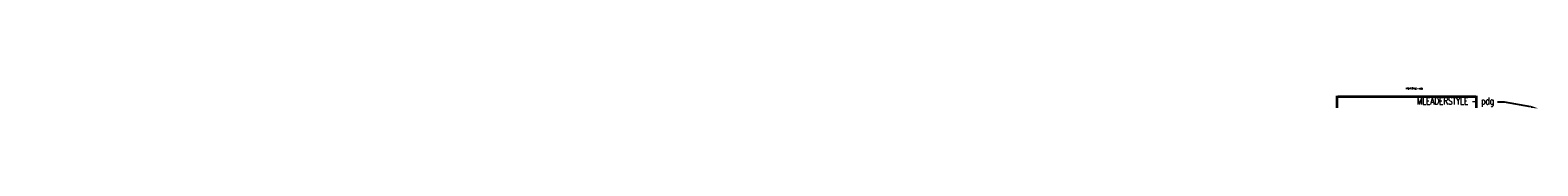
# Model space of a CAD drawing. Header units: feet. Extents: x 1649 to 1678723, y 1985 to 551390.
# Tile 1 of 2: x 1648.95 to 1865.33, y 1985.16 to 1988.14. Entities that reach past the tile are written whole.
import ezdxf
from ezdxf import colors
from ezdxf.entities.mleader import LeaderData, LeaderLine
from ezdxf.math import Vec2, Vec3

# ---------------------------------------------------------------- set-up
doc = ezdxf.new("R2010")
doc.units = ezdxf.units.FT
doc.header["$MEASUREMENT"] = 0
doc.layers.add('C-ANNO', color=2, linetype='Continuous', lineweight=35)
doc.layers.add('C-ANNO-DIM', color=2, linetype='Continuous', lineweight=35)
doc.styles.add('KLF_Regular', font='arial.ttf', dxfattribs={"height": 0.1})
doc.styles.add('OLD', font='simplex.shx', dxfattribs={"width": 0.75})
doc.dimstyles.new('KLF', dxfattribs={"dimtxt": 0.09375, "dimasz": 0.1, "dimexe": 0.1, "dimexo": 0.0625, "dimgap": 0.03, "dimtad": 1, "dimzin": 1, "dimdsep": 46, "dimtxsty": 'KLF_Regular', "dimcen": 0, "dimclrd": 256, "dimclre": 256, "dimclrt": 256, "dimaunit": 1, "dimadec": 3, "dimazin": 0, "dimtfac": 1, "dimtofl": 0, "dimtmove": 2, "dimatfit": 0, "dimfxl": 1, "dimtolj": 1, "dimtzin": 1, "dimlwd": -1, "dimlwe": -1, "dimarcsym": 2})

# ---------------------------------------------------------------- blocks, each defined once
blk = doc.blocks.new('*D85')
at = {"layer": 'C-ANNO-DIM', "color": 1, "transparency": 16777216}
for p, q in [((1836.51, 1985.22), (1836.51, 1986.97)), ((1836.61, 1986.87), (1856.41, 1986.87)), ((1856.51, 1985.22), (1856.51, 1986.97))]:
    blk.add_line(p, q, dxfattribs=at)
for points in [[(1836.61, 1986.89), (1836.61, 1986.86), (1836.51, 1986.87)], [(1856.41, 1986.89), (1856.41, 1986.86), (1856.51, 1986.87)]]:
    blk.add_solid(points, dxfattribs=at)
at = {"layer": 'Defpoints', "color": 0, "transparency": 16777216}
for p in [(1856.51, 1986.87), (1836.51, 1985.16), (1856.51, 1985.16)]:
    blk.add_point(p, dxfattribs=at)
at = {"layer": 'C-ANNO-DIM', "color": 2, "transparency": 16777216, "insert": (1846.51, 1986.95), "char_height": 0.1, "attachment_point": 5, "style": 'KLF_Regular'}
blk.add_mtext("\\A1;20.00'", dxfattribs=at)

msp = doc.modelspace()

# ---------------------------------------------------------------- texts
at = {"layer": 'C-ANNO', "insert": (1846.407, 1988.118), "char_height": 0.2, "width": 11.74704, "attachment_point": 1, "style": 'OLD', "bg_fill": 3, "box_fill_scale": 1, "bg_fill_color": 256, "bg_fill_transparency": 0}
msp.add_mtext('MTEXT STYLE - pdg', dxfattribs=at)

# ---------------------------------------------------------------- next in the draw order: dimensions: what is measured, and where the dimension line sits
at = {"layer": 'C-ANNO-DIM'}
dim = msp.add_linear_dim(base=(1856.514, 1986.873), p1=(1836.514, 1985.159), p2=(1856.514, 1985.159), dimstyle='KLF', override={"dimpost": "'", "dimclrd": 1, "dimclre": 1, "dimclrt": 2}, dxfattribs=at)
dim.commit()
dim.dimension.update_dxf_attribs({"geometry": '*D85', "text_midpoint": (1846.514, 1986.954)})

# ---------------------------------------------------------------- next in the draw order: leaders
at = {"layer": 'C-ANNO'}
ml = msp.add_multileader_mtext('Standard', dxfattribs=at)
ml.set_content('MLEADERSTYLE - pdg', color=256, style='OLD')
ml.set_leader_properties(color=256, linetype='Continuous')
ml.build(insert=Vec2(0, 0))
ml.multileader.update_dxf_attribs({"dogleg_length": 0.1, "arrow_head_size": 1, "scale": 10})
ctx = ml.context
ctx.base_point, ctx.scale, ctx.char_height, ctx.arrow_head_size, ctx.landing_gap_size, ctx.plane_origin = Vec3(1845.991, 1986.034), 10, 1, 1, 0.5, Vec3(1881.159, 2111.514)
ctx.text_align_type = 2
notes = []
notes.append((ctx, [(1, (1, 1, 0), (1860.527, 1986.034), (-1, 0), 1, [(2, [(1865.331, 1985.182)], 0, [])])]))
ctx.mtext.insert, ctx.mtext.width, ctx.mtext.defined_height, ctx.mtext.alignment, ctx.mtext.flow_direction = Vec3(1859.027, 1986.701), 21.00796, 1.805, 3, 5
for ctx, leaders in notes:
    for number, flags, end, landing, length, lines in leaders:
        leader = LeaderData()
        leader.index, (leader.has_last_leader_line, leader.has_dogleg_vector, leader.attachment_direction) = number, flags
        leader.last_leader_point, leader.dogleg_vector, leader.dogleg_length = Vec3(end), Vec3(landing), length
        for number, points, colour, breaks in lines:
            line = LeaderLine()
            line.index, line.vertices, line.color, line.breaks = number, Vec3.list(points), colors.encode_raw_color(colour), breaks
            leader.lines.append(line)
        ctx.leaders.append(leader)

# ---------------------------------------------------------------- next in the draw order: texts
at = {"layer": 'C-ANNO', "insert": (1846.407, 1988.118), "char_height": 0.2, "width": 11.74704, "attachment_point": 1, "style": 'OLD', "bg_fill": 3, "box_fill_scale": 1, "bg_fill_color": 256, "bg_fill_transparency": 0}
msp.add_mtext('MTEXT STYLE - pdg', dxfattribs=at)

doc.saveas('drawing.dxf')
